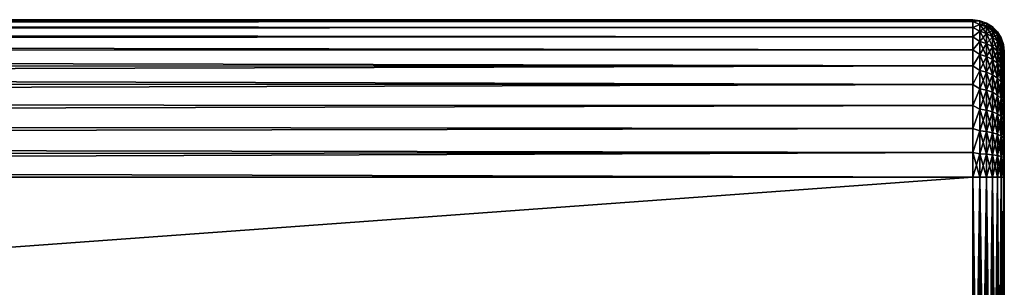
# Model space of a CAD drawing. Extents: x 0 to 500, y -78 to 1266.
# Tile 182 of 197: x 438 to 500, y 898 to 915. Entities that reach past the tile are written whole.
import ezdxf

# ---------------------------------------------------------------- set-up
doc = ezdxf.new("R2010")
doc.units = 0
doc.header["$LTSCALE"] = 65.185185
for name, color, linetype in [('105', 7, 'CONTINUOUS'), ('106', 7, 'CONTINUOUS'), ('107', 7, 'CONTINUOUS'), ('154', 7, 'CONTINUOUS'), ('155', 7, 'CONTINUOUS'), ('156', 7, 'CONTINUOUS'), ('99', 7, 'CONTINUOUS')]:
    doc.layers.add(name, color=color, linetype=linetype)

msp = doc.modelspace()

# ---------------------------------------------------------------- linework, layer by layer
at = {"layer": '105', "color": 7, "linetype": 'CONTINUOUS'}
for points in [[(86.18, 875.2, -10), (86.18, 905.2, -10), (498, 905.2, -10), (86.18, 875.2, -10)], [(498, 875.2, -10), (86.18, 875.2, -10), (498, 905.2, -10), (498, 875.2, -10)]]:
    msp.add_3dface(points, dxfattribs=at)
at = {"layer": '106', "color": 7, "linetype": 'CONTINUOUS'}
for points in [[(89.798, 914.894, -2.456), (89.95, 915.124, -1.229), (498, 915.077, -1.564), (89.798, 914.894, -2.456)], [(89.95, 915.124, 1.229), (89.798, 914.894, 2.456), (498, 915.077, 1.564), (89.95, 915.124, 1.229)], [(498, 914.711, -3.09), (89.798, 914.894, -2.456), (498, 915.077, -1.564), (498, 914.711, -3.09)], [(498, 915.077, 1.564), (89.798, 914.894, 2.456), (498, 914.711, 3.09), (498, 915.077, 1.564)], [(89.95, 915.124, -1.229), (90, 915.2, 0), (498, 915.077, -1.564), (89.95, 915.124, -1.229)], [(90, 915.2, 0), (89.95, 915.124, 1.229), (498, 915.2), (90, 915.2, 0)], [(498, 915.2), (89.95, 915.124, 1.229), (498, 915.077, 1.564), (498, 915.2)], [(498, 915.077, -1.564), (90, 915.2, 0), (498, 915.2), (498, 915.077, -1.564)], [(89.185, 913.93, -4.877), (89.543, 914.5, -3.676), (498, 914.11, -4.54), (89.185, 913.93, -4.877)], [(89.543, 914.5, 3.676), (89.185, 913.93, 4.877), (498, 914.11, 4.54), (89.543, 914.5, 3.676)], [(89.543, 914.5, -3.676), (89.798, 914.894, -2.456), (498, 914.711, -3.09), (89.543, 914.5, -3.676)], [(89.798, 914.894, 2.456), (89.543, 914.5, 3.676), (498, 914.711, 3.09), (89.798, 914.894, 2.456)], [(498, 914.11, -4.54), (89.543, 914.5, -3.676), (498, 914.711, -3.09), (498, 914.11, -4.54)], [(498, 914.711, 3.09), (89.543, 914.5, 3.676), (498, 914.11, 4.54), (498, 914.711, 3.09)], [(88.732, 913.173, -6.036), (89.185, 913.93, -4.877), (498, 913.29, -5.878), (88.732, 913.173, -6.036)], [(89.185, 913.93, 4.877), (88.732, 913.173, 6.036), (498, 913.29, 5.878), (89.185, 913.93, 4.877)], [(498, 913.29, -5.878), (89.185, 913.93, -4.877), (498, 914.11, -4.54), (498, 913.29, -5.878)], [(498, 914.11, 4.54), (89.185, 913.93, 4.877), (498, 913.29, 5.878), (498, 914.11, 4.54)], [(88.206, 912.228, -7.113), (88.732, 913.173, -6.036), (498, 912.271, -7.071), (88.206, 912.228, -7.113)], [(88.732, 913.173, 6.036), (88.206, 912.228, 7.113), (498, 912.271, 7.071), (88.732, 913.173, 6.036)], [(498, 912.271, -7.071), (88.732, 913.173, -6.036), (498, 913.29, -5.878), (498, 912.271, -7.071)], [(498, 913.29, 5.878), (88.732, 913.173, 6.036), (498, 912.271, 7.071), (498, 913.29, 5.878)], [(88.206, 912.228, 7.113), (87.652, 911.123, 8.057), (498, 912.271, 7.071), (88.206, 912.228, 7.113)], [(498, 912.271, 7.071), (87.652, 911.123, 8.057), (498, 911.078, 8.09), (498, 912.271, 7.071)], [(87.652, 911.123, -8.057), (88.206, 912.228, -7.113), (498, 911.078, -8.09), (87.652, 911.123, -8.057)], [(498, 911.078, -8.09), (88.206, 912.228, -7.113), (498, 912.271, -7.071), (498, 911.078, -8.09)], [(87.136, 909.92, -8.816), (87.652, 911.123, -8.057), (498, 911.078, -8.09), (87.136, 909.92, -8.816)], [(87.652, 911.123, 8.057), (87.136, 909.92, 8.816), (498, 911.078, 8.09), (87.652, 911.123, 8.057)], [(498, 909.74, -8.91), (87.136, 909.92, -8.816), (498, 911.078, -8.09), (498, 909.74, -8.91)], [(498, 911.078, 8.09), (87.136, 909.92, 8.816), (498, 909.74, 8.91), (498, 911.078, 8.09)], [(86.714, 908.695, -9.369), (87.136, 909.92, -8.816), (498, 909.74, -8.91), (86.714, 908.695, -9.369)], [(87.136, 909.92, 8.816), (86.714, 908.695, 9.369), (498, 909.74, 8.91), (87.136, 909.92, 8.816)], [(498, 908.29, -9.511), (86.714, 908.695, -9.369), (498, 909.74, -8.91), (498, 908.29, -9.511)], [(498, 909.74, 8.91), (86.714, 908.695, 9.369), (498, 908.29, 9.511), (498, 909.74, 8.91)], [(86.414, 907.497, -9.733), (86.714, 908.695, -9.369), (498, 908.29, -9.511), (86.414, 907.497, -9.733)], [(86.714, 908.695, 9.369), (86.414, 907.497, 9.733), (498, 908.29, 9.511), (86.714, 908.695, 9.369)], [(498, 906.764, -9.877), (86.414, 907.497, -9.733), (498, 908.29, -9.511), (498, 906.764, -9.877)], [(498, 908.29, 9.511), (86.414, 907.497, 9.733), (498, 906.764, 9.877), (498, 908.29, 9.511)], [(86.238, 906.337, -9.935), (86.414, 907.497, -9.733), (498, 906.764, -9.877), (86.238, 906.337, -9.935)], [(86.414, 907.497, 9.733), (86.238, 906.337, 9.935), (498, 906.764, 9.877), (86.414, 907.497, 9.733)], [(86.238, 906.337, 9.935), (86.18, 905.2, 10), (498, 906.764, 9.877), (86.238, 906.337, 9.935)], [(498, 906.764, 9.877), (86.18, 905.2, 10), (498, 905.2, 10), (498, 906.764, 9.877)], [(86.18, 905.2, -10), (86.238, 906.337, -9.935), (498, 905.2, -10), (86.18, 905.2, -10)], [(498, 905.2, -10), (86.238, 906.337, -9.935), (498, 906.764, -9.877), (498, 905.2, -10)]]:
    msp.add_3dface(points, dxfattribs=at)
at = {"layer": '107', "color": 7, "linetype": 'CONTINUOUS'}
for points in [[(86.18, 905.2, 10), (86.18, 875.2, 10), (498, 875.2, 10), (86.18, 905.2, 10)], [(86.18, 905.2, 10), (498, 875.2, 10), (498, 905.2, 10), (86.18, 905.2, 10)]]:
    msp.add_3dface(points, dxfattribs=at)
at = {"layer": '154', "color": 7, "linetype": 'CONTINUOUS'}
for points in [[(498, 905.2, 10), (498, 875.2, 10), (498.445, 875.2, 9.95), (498, 905.2, 10)], [(498.445, 905.2, 9.95), (498, 905.2, 10), (498.445, 875.2, 9.95), (498.445, 905.2, 9.95)], [(498.868, 905.2, 9.802), (498.445, 905.2, 9.95), (498.868, 875.2, 9.802), (498.868, 905.2, 9.802)], [(498.868, 875.2, 9.802), (498.445, 905.2, 9.95), (498.445, 875.2, 9.95), (498.868, 875.2, 9.802)], [(499.248, 905.2, 9.563), (498.868, 905.2, 9.802), (499.248, 875.2, 9.563), (499.248, 905.2, 9.563)], [(499.248, 875.2, 9.563), (498.868, 905.2, 9.802), (498.868, 875.2, 9.802), (499.248, 875.2, 9.563)], [(499.565, 905.2, 9.246), (499.248, 905.2, 9.563), (499.565, 875.2, 9.246), (499.565, 905.2, 9.246)], [(499.565, 875.2, 9.246), (499.248, 905.2, 9.563), (499.248, 875.2, 9.563), (499.565, 875.2, 9.246)], [(499.803, 905.2, 8.866), (499.565, 905.2, 9.246), (499.803, 875.2, 8.866), (499.803, 905.2, 8.866)], [(499.803, 875.2, 8.866), (499.565, 905.2, 9.246), (499.565, 875.2, 9.246), (499.803, 875.2, 8.866)], [(499.95, 905.2, 8.443), (499.803, 905.2, 8.866), (499.95, 875.2, 8.443), (499.95, 905.2, 8.443)], [(499.95, 875.2, 8.443), (499.803, 905.2, 8.866), (499.803, 875.2, 8.866), (499.95, 875.2, 8.443)], [(500, 875.2, 8), (500, 905.2, 8), (499.95, 905.2, 8.443), (500, 875.2, 8)], [(500, 875.2, 8), (499.95, 905.2, 8.443), (499.95, 875.2, 8.443), (500, 875.2, 8)]]:
    msp.add_3dface(points, dxfattribs=at)
at = {"layer": '155', "color": 7, "linetype": 'CONTINUOUS'}
for points in [[(498, 915.077, -1.564), (498, 915.2), (498.445, 915.122, -0.744), (498, 915.077, -1.564)], [(498, 915.2), (498, 915.077, 1.564), (498.445, 915.122, 0.744), (498, 915.2)], [(498, 915.2), (498.445, 915.122, 0.744), (498.445, 915.122, -0.744), (498, 915.2)], [(498, 915.077, -1.564), (498.445, 915.122, -0.744), (498.445, 914.9, -2.214), (498, 915.077, -1.564)], [(498, 915.077, 1.564), (498.445, 914.9, 2.214), (498.445, 915.122, 0.744), (498, 915.077, 1.564)], [(498, 914.711, -3.09), (498, 915.077, -1.564), (498.445, 914.9, -2.214), (498, 914.711, -3.09)], [(498, 915.077, 1.564), (498, 914.711, 3.09), (498.445, 914.9, 2.214), (498, 915.077, 1.564)], [(498.868, 914.974, 0.732), (498.868, 914.974, -0.732), (498.445, 915.122, 0.744), (498.868, 914.974, 0.732)], [(498.445, 914.9, 2.214), (498.868, 914.974, 0.732), (498.445, 915.122, 0.744), (498.445, 914.9, 2.214)], [(498.868, 914.974, -0.732), (498.868, 914.756, -2.181), (498.445, 915.122, -0.744), (498.868, 914.974, -0.732)], [(498.445, 915.122, 0.744), (498.868, 914.974, -0.732), (498.445, 915.122, -0.744), (498.445, 915.122, 0.744)], [(498.445, 915.122, -0.744), (498.868, 914.756, -2.181), (498.445, 914.9, -2.214), (498.445, 915.122, -0.744)], [(498, 914.711, -3.09), (498.445, 914.9, -2.214), (498.445, 914.462, -3.635), (498, 914.711, -3.09)], [(498, 914.711, 3.09), (498.445, 914.462, 3.635), (498.445, 914.9, 2.214), (498, 914.711, 3.09)], [(498, 914.11, -4.54), (498, 914.711, -3.09), (498.445, 914.462, -3.635), (498, 914.11, -4.54)], [(498, 914.711, 3.09), (498, 914.11, 4.54), (498.445, 914.462, 3.635), (498, 914.711, 3.09)], [(498, 914.11, -4.54), (498.445, 914.462, -3.635), (498.445, 913.817, -4.975), (498, 914.11, -4.54)], [(498, 914.11, 4.54), (498.445, 913.817, 4.975), (498.445, 914.462, 3.635), (498, 914.11, 4.54)], [(498.868, 914.756, 2.181), (498.868, 914.974, 0.732), (498.445, 914.9, 2.214), (498.868, 914.756, 2.181)], [(498.445, 914.462, 3.635), (498.868, 914.756, 2.181), (498.445, 914.9, 2.214), (498.445, 914.462, 3.635)], [(498.868, 914.756, -2.181), (498.868, 914.324, -3.581), (498.445, 914.9, -2.214), (498.868, 914.756, -2.181)], [(498.445, 914.9, -2.214), (498.868, 914.324, -3.581), (498.445, 914.462, -3.635), (498.445, 914.9, -2.214)], [(498.868, 914.324, 3.581), (498.868, 914.756, 2.181), (498.445, 914.462, 3.635), (498.868, 914.324, 3.581)], [(498.445, 913.817, 4.975), (498.868, 914.324, 3.581), (498.445, 914.462, 3.635), (498.445, 913.817, 4.975)], [(498.868, 914.324, -3.581), (498.868, 913.689, -4.901), (498.445, 914.462, -3.635), (498.868, 914.324, -3.581)], [(498.445, 914.462, -3.635), (498.868, 913.689, -4.901), (498.445, 913.817, -4.975), (498.445, 914.462, -3.635)], [(499.248, 914.736, 0.715), (499.248, 914.736, -0.715), (498.868, 914.974, 0.732), (499.248, 914.736, 0.715)], [(498.868, 914.756, 2.181), (499.248, 914.736, 0.715), (498.868, 914.974, 0.732), (498.868, 914.756, 2.181)], [(499.248, 914.736, -0.715), (499.248, 914.523, -2.128), (498.868, 914.974, -0.732), (499.248, 914.736, -0.715)], [(498.868, 914.974, 0.732), (499.248, 914.736, -0.715), (498.868, 914.974, -0.732), (498.868, 914.974, 0.732)], [(498.868, 914.974, -0.732), (499.248, 914.523, -2.128), (498.868, 914.756, -2.181), (498.868, 914.974, -0.732)], [(499.248, 914.523, 2.128), (499.248, 914.736, 0.715), (498.868, 914.756, 2.181), (499.248, 914.523, 2.128)], [(498.868, 914.324, 3.581), (499.248, 914.523, 2.128), (498.868, 914.756, 2.181), (498.868, 914.324, 3.581)], [(499.248, 914.523, -2.128), (499.248, 914.102, -3.494), (498.868, 914.756, -2.181), (499.248, 914.523, -2.128)], [(498.868, 914.756, -2.181), (499.248, 914.102, -3.494), (498.868, 914.324, -3.581), (498.868, 914.756, -2.181)], [(499.248, 914.102, 3.494), (499.248, 914.523, 2.128), (498.868, 914.324, 3.581), (499.248, 914.102, 3.494)], [(499.565, 914.42, 0.691), (499.565, 914.42, -0.691), (499.248, 914.736, 0.715), (499.565, 914.42, 0.691)], [(499.248, 914.523, 2.128), (499.565, 914.42, 0.691), (499.248, 914.736, 0.715), (499.248, 914.523, 2.128)], [(499.565, 914.42, -0.691), (499.565, 914.214, -2.057), (499.248, 914.736, -0.715), (499.565, 914.42, -0.691)], [(499.248, 914.736, 0.715), (499.565, 914.42, -0.691), (499.248, 914.736, -0.715), (499.248, 914.736, 0.715)], [(499.248, 914.736, -0.715), (499.565, 914.214, -2.057), (499.248, 914.523, -2.128), (499.248, 914.736, -0.715)], [(499.565, 914.214, 2.057), (499.565, 914.42, 0.691), (499.248, 914.523, 2.128), (499.565, 914.214, 2.057)], [(499.248, 914.102, 3.494), (499.565, 914.214, 2.057), (499.248, 914.523, 2.128), (499.248, 914.102, 3.494)], [(499.565, 914.214, -2.057), (499.565, 913.807, -3.378), (499.248, 914.523, -2.128), (499.565, 914.214, -2.057)], [(499.248, 914.523, -2.128), (499.565, 913.807, -3.378), (499.248, 914.102, -3.494), (499.248, 914.523, -2.128)], [(499.803, 914.041, 0.663), (499.803, 914.041, -0.663), (499.565, 914.42, 0.691), (499.803, 914.041, 0.663)], [(499.565, 914.214, 2.057), (499.803, 914.041, 0.663), (499.565, 914.42, 0.691), (499.565, 914.214, 2.057)], [(499.803, 914.041, -0.663), (499.803, 913.844, -1.973), (499.565, 914.42, -0.691), (499.803, 914.041, -0.663)], [(499.565, 914.42, 0.691), (499.803, 914.041, -0.663), (499.565, 914.42, -0.691), (499.565, 914.42, 0.691)], [(499.565, 914.42, -0.691), (499.803, 913.844, -1.973), (499.565, 914.214, -2.057), (499.565, 914.42, -0.691)], [(498, 913.29, -5.878), (498, 914.11, -4.54), (498.445, 913.817, -4.975), (498, 913.29, -5.878)], [(498, 914.11, 4.54), (498, 913.29, 5.878), (498.445, 913.817, 4.975), (498, 914.11, 4.54)], [(498, 913.29, -5.878), (498.445, 913.817, -4.975), (498.445, 912.979, -6.204), (498, 913.29, -5.878)], [(498, 913.29, 5.878), (498.445, 912.979, 6.204), (498.445, 913.817, 4.975), (498, 913.29, 5.878)], [(498.868, 913.689, 4.901), (498.868, 914.324, 3.581), (498.445, 913.817, 4.975), (498.868, 913.689, 4.901)], [(498.445, 912.979, 6.204), (498.868, 913.689, 4.901), (498.445, 913.817, 4.975), (498.445, 912.979, 6.204)], [(498.868, 913.689, -4.901), (498.868, 912.863, -6.111), (498.445, 913.817, -4.975), (498.868, 913.689, -4.901)], [(498.445, 913.817, -4.975), (498.868, 912.863, -6.111), (498.445, 912.979, -6.204), (498.445, 913.817, -4.975)], [(498.868, 913.689, 4.901), (499.248, 914.102, 3.494), (498.868, 914.324, 3.581), (498.868, 913.689, 4.901)], [(499.248, 914.102, -3.494), (499.248, 913.482, -4.782), (498.868, 914.324, -3.581), (499.248, 914.102, -3.494)], [(498.868, 914.324, -3.581), (499.248, 913.482, -4.782), (498.868, 913.689, -4.901), (498.868, 914.324, -3.581)], [(499.248, 913.482, 4.782), (499.248, 914.102, 3.494), (498.868, 913.689, 4.901), (499.248, 913.482, 4.782)], [(499.565, 913.807, 3.378), (499.565, 914.214, 2.057), (499.248, 914.102, 3.494), (499.565, 913.807, 3.378)], [(499.248, 913.482, 4.782), (499.565, 913.807, 3.378), (499.248, 914.102, 3.494), (499.248, 913.482, 4.782)], [(499.565, 913.807, -3.378), (499.565, 913.207, -4.623), (499.248, 914.102, -3.494), (499.565, 913.807, -3.378)], [(499.248, 914.102, -3.494), (499.565, 913.207, -4.623), (499.248, 913.482, -4.782), (499.248, 914.102, -3.494)], [(499.565, 913.207, 4.623), (499.565, 913.807, 3.378), (499.248, 913.482, 4.782), (499.565, 913.207, 4.623)], [(499.803, 913.844, 1.973), (499.803, 914.041, 0.663), (499.565, 914.214, 2.057), (499.803, 913.844, 1.973)], [(499.565, 913.807, 3.378), (499.803, 913.844, 1.973), (499.565, 914.214, 2.057), (499.565, 913.807, 3.378)], [(499.803, 913.844, -1.973), (499.803, 913.453, -3.239), (499.565, 914.214, -2.057), (499.803, 913.844, -1.973)], [(499.565, 914.214, -2.057), (499.803, 913.453, -3.239), (499.565, 913.807, -3.378), (499.565, 914.214, -2.057)], [(499.803, 913.453, 3.239), (499.803, 913.844, 1.973), (499.565, 913.807, 3.378), (499.803, 913.453, 3.239)], [(499.565, 913.207, 4.623), (499.803, 913.453, 3.239), (499.565, 913.807, 3.378), (499.565, 913.207, 4.623)], [(499.803, 913.453, -3.239), (499.803, 912.878, -4.433), (499.565, 913.807, -3.378), (499.803, 913.453, -3.239)], [(499.565, 913.807, -3.378), (499.803, 912.878, -4.433), (499.565, 913.207, -4.623), (499.565, 913.807, -3.378)], [(499.95, 913.619, 0.631), (499.95, 913.619, -0.631), (499.803, 914.041, 0.663), (499.95, 913.619, 0.631)], [(499.803, 913.844, 1.973), (499.95, 913.619, 0.631), (499.803, 914.041, 0.663), (499.803, 913.844, 1.973)], [(499.95, 913.619, -0.631), (499.95, 913.431, -1.879), (499.803, 914.041, -0.663), (499.95, 913.619, -0.631)], [(499.803, 914.041, 0.663), (499.95, 913.619, -0.631), (499.803, 914.041, -0.663), (499.803, 914.041, 0.663)], [(499.803, 914.041, -0.663), (499.95, 913.431, -1.879), (499.803, 913.844, -1.973), (499.803, 914.041, -0.663)], [(499.95, 913.431, 1.879), (499.95, 913.619, 0.631), (499.803, 913.844, 1.973), (499.95, 913.431, 1.879)], [(499.803, 913.453, 3.239), (499.95, 913.431, 1.879), (499.803, 913.844, 1.973), (499.803, 913.453, 3.239)], [(499.95, 913.431, -1.879), (499.95, 913.059, -3.085), (499.803, 913.844, -1.973), (499.95, 913.431, -1.879)], [(499.803, 913.844, -1.973), (499.95, 913.059, -3.085), (499.803, 913.453, -3.239), (499.803, 913.844, -1.973)], [(498, 912.271, -7.071), (498, 913.29, -5.878), (498.445, 912.979, -6.204), (498, 912.271, -7.071)], [(498, 913.29, 5.878), (498, 912.271, 7.071), (498.445, 912.979, 6.204), (498, 913.29, 5.878)], [(498.868, 912.863, 6.111), (498.868, 913.689, 4.901), (498.445, 912.979, 6.204), (498.868, 912.863, 6.111)], [(498.868, 912.863, 6.111), (499.248, 913.482, 4.782), (498.868, 913.689, 4.901), (498.868, 912.863, 6.111)], [(499.248, 913.482, -4.782), (499.248, 912.677, -5.962), (498.868, 913.689, -4.901), (499.248, 913.482, -4.782)], [(498.868, 913.689, -4.901), (499.248, 912.677, -5.962), (498.868, 912.863, -6.111), (498.868, 913.689, -4.901)], [(499.248, 912.677, 5.962), (499.248, 913.482, 4.782), (498.868, 912.863, 6.111), (499.248, 912.677, 5.962)], [(499.248, 912.677, 5.962), (499.565, 913.207, 4.623), (499.248, 913.482, 4.782), (499.248, 912.677, 5.962)], [(499.565, 913.207, -4.623), (499.565, 912.429, -5.765), (499.248, 913.482, -4.782), (499.565, 913.207, -4.623)], [(499.248, 913.482, -4.782), (499.565, 912.429, -5.765), (499.248, 912.677, -5.962), (499.248, 913.482, -4.782)], [(499.565, 912.429, 5.765), (499.565, 913.207, 4.623), (499.248, 912.677, 5.962), (499.565, 912.429, 5.765)], [(499.803, 912.878, 4.433), (499.803, 913.453, 3.239), (499.565, 913.207, 4.623), (499.803, 912.878, 4.433)], [(499.565, 912.429, 5.765), (499.803, 912.878, 4.433), (499.565, 913.207, 4.623), (499.565, 912.429, 5.765)], [(499.803, 912.878, -4.433), (499.803, 912.132, -5.528), (499.565, 913.207, -4.623), (499.803, 912.878, -4.433)], [(499.565, 913.207, -4.623), (499.803, 912.132, -5.528), (499.565, 912.429, -5.765), (499.565, 913.207, -4.623)], [(499.95, 913.059, 3.085), (499.95, 913.431, 1.879), (499.803, 913.453, 3.239), (499.95, 913.059, 3.085)], [(499.803, 912.878, 4.433), (499.95, 913.059, 3.085), (499.803, 913.453, 3.239), (499.803, 912.878, 4.433)], [(499.95, 913.059, -3.085), (499.95, 912.512, -4.221), (499.803, 913.453, -3.239), (499.95, 913.059, -3.085)], [(499.803, 913.453, -3.239), (499.95, 912.512, -4.221), (499.803, 912.878, -4.433), (499.803, 913.453, -3.239)], [(500, 913.173, 0.661), (500, 913.2, 0), (499.95, 913.619, 0.631), (500, 913.173, 0.661)], [(499.95, 913.431, 1.879), (500, 913.173, 0.661), (499.95, 913.619, 0.631), (499.95, 913.431, 1.879)], [(500, 913.2, 0), (500, 913.173, -0.661), (499.95, 913.619, -0.631), (500, 913.2, 0)], [(499.95, 913.619, 0.631), (500, 913.2, 0), (499.95, 913.619, -0.631), (499.95, 913.619, 0.631)], [(500, 913.173, -0.661), (500, 913.091, -1.317), (499.95, 913.619, -0.631), (500, 913.173, -0.661)], [(499.95, 913.619, -0.631), (500, 913.091, -1.317), (499.95, 913.431, -1.879), (499.95, 913.619, -0.631)], [(500, 912.955, 1.964), (500, 913.091, 1.317), (499.95, 913.431, 1.879), (500, 912.955, 1.964)], [(499.95, 913.059, 3.085), (500, 912.955, 1.964), (499.95, 913.431, 1.879), (499.95, 913.059, 3.085)], [(500, 913.091, 1.317), (500, 913.173, 0.661), (499.95, 913.431, 1.879), (500, 913.091, 1.317)], [(500, 913.091, -1.317), (500, 912.955, -1.964), (499.95, 913.431, -1.879), (500, 913.091, -1.317)], [(500, 912.955, -1.964), (500, 912.767, -2.598), (499.95, 913.431, -1.879), (500, 912.955, -1.964)], [(499.95, 913.431, -1.879), (500, 912.767, -2.598), (499.95, 913.059, -3.085), (499.95, 913.431, -1.879)], [(498, 912.271, -7.071), (498.445, 912.979, -6.204), (498.445, 911.968, -7.294), (498, 912.271, -7.071)], [(498, 912.271, 7.071), (498.445, 911.968, 7.294), (498.445, 912.979, 6.204), (498, 912.271, 7.071)], [(498.445, 911.968, 7.294), (498.868, 912.863, 6.111), (498.445, 912.979, 6.204), (498.445, 911.968, 7.294)], [(498.868, 912.863, -6.111), (498.868, 911.867, -7.185), (498.445, 912.979, -6.204), (498.868, 912.863, -6.111)], [(498.445, 912.979, -6.204), (498.868, 911.867, -7.185), (498.445, 911.968, -7.294), (498.445, 912.979, -6.204)], [(498.868, 911.867, 7.185), (498.868, 912.863, 6.111), (498.445, 911.968, 7.294), (498.868, 911.867, 7.185)], [(498.868, 911.867, 7.185), (499.248, 912.677, 5.962), (498.868, 912.863, 6.111), (498.868, 911.867, 7.185)], [(499.248, 912.677, -5.962), (499.248, 911.705, -7.01), (498.868, 912.863, -6.111), (499.248, 912.677, -5.962)], [(498.868, 912.863, -6.111), (499.248, 911.705, -7.01), (498.868, 911.867, -7.185), (498.868, 912.863, -6.111)], [(499.248, 911.705, 7.01), (499.248, 912.677, 5.962), (498.868, 911.867, 7.185), (499.248, 911.705, 7.01)], [(499.248, 911.705, 7.01), (499.565, 912.429, 5.765), (499.248, 912.677, 5.962), (499.248, 911.705, 7.01)], [(499.565, 912.429, -5.765), (499.565, 911.489, -6.778), (499.248, 912.677, -5.962), (499.565, 912.429, -5.765)], [(499.248, 912.677, -5.962), (499.565, 911.489, -6.778), (499.248, 911.705, -7.01), (499.248, 912.677, -5.962)], [(499.803, 912.132, 5.528), (499.803, 912.878, 4.433), (499.565, 912.429, 5.765), (499.803, 912.132, 5.528)], [(499.95, 912.512, 4.221), (499.95, 913.059, 3.085), (499.803, 912.878, 4.433), (499.95, 912.512, 4.221)], [(499.803, 912.132, 5.528), (499.95, 912.512, 4.221), (499.803, 912.878, 4.433), (499.803, 912.132, 5.528)], [(499.95, 912.512, -4.221), (499.95, 911.801, -5.264), (499.803, 912.878, -4.433), (499.95, 912.512, -4.221)], [(499.803, 912.878, -4.433), (499.95, 911.801, -5.264), (499.803, 912.132, -5.528), (499.803, 912.878, -4.433)], [(499.95, 911.801, 5.264), (499.95, 912.512, 4.221), (499.803, 912.132, 5.528), (499.95, 911.801, 5.264)], [(500, 912.526, 3.214), (500, 912.767, 2.598), (499.95, 913.059, 3.085), (500, 912.526, 3.214)], [(499.95, 912.512, 4.221), (500, 912.526, 3.214), (499.95, 913.059, 3.085), (499.95, 912.512, 4.221)], [(500, 912.767, 2.598), (500, 912.955, 1.964), (499.95, 913.059, 3.085), (500, 912.767, 2.598)], [(500, 912.767, -2.598), (500, 912.526, -3.214), (499.95, 913.059, -3.085), (500, 912.767, -2.598)], [(500, 912.526, -3.214), (500, 912.236, -3.808), (499.95, 913.059, -3.085), (500, 912.526, -3.214)], [(499.95, 913.059, -3.085), (500, 912.236, -3.808), (499.95, 912.512, -4.221), (499.95, 913.059, -3.085)], [(500, 912.236, 3.808), (500, 912.526, 3.214), (499.95, 912.512, 4.221), (500, 912.236, 3.808)], [(500, 911.897, 4.376), (500, 912.236, 3.808), (499.95, 912.512, 4.221), (500, 911.897, 4.376)], [(499.95, 911.801, 5.264), (500, 911.897, 4.376), (499.95, 912.512, 4.221), (499.95, 911.801, 5.264)], [(500, 912.236, -3.808), (500, 911.897, -4.376), (499.95, 912.512, -4.221), (500, 912.236, -3.808)], [(500, 911.897, -4.376), (500, 911.513, -4.914), (499.95, 912.512, -4.221), (500, 911.897, -4.376)], [(499.95, 912.512, -4.221), (500, 911.513, -4.914), (499.95, 911.801, -5.264), (499.95, 912.512, -4.221)], [(498, 911.078, -8.09), (498, 912.271, -7.071), (498.445, 911.968, -7.294), (498, 911.078, -8.09)], [(498, 912.271, 7.071), (498, 911.078, 8.09), (498.445, 911.968, 7.294), (498, 912.271, 7.071)], [(498, 911.078, -8.09), (498.445, 911.968, -7.294), (498.445, 910.805, -8.221), (498, 911.078, -8.09)], [(498, 911.078, 8.09), (498.445, 910.805, 8.221), (498.445, 911.968, 7.294), (498, 911.078, 8.09)], [(498.445, 910.805, 8.221), (498.868, 911.867, 7.185), (498.445, 911.968, 7.294), (498.445, 910.805, 8.221)], [(498.868, 911.867, -7.185), (498.868, 910.722, -8.099), (498.445, 911.968, -7.294), (498.868, 911.867, -7.185)], [(498.445, 911.968, -7.294), (498.868, 910.722, -8.099), (498.445, 910.805, -8.221), (498.445, 911.968, -7.294)], [(499.565, 911.489, 6.778), (499.565, 912.429, 5.765), (499.248, 911.705, 7.01), (499.565, 911.489, 6.778)], [(499.565, 911.489, 6.778), (499.803, 912.132, 5.528), (499.565, 912.429, 5.765), (499.565, 911.489, 6.778)], [(499.803, 912.132, -5.528), (499.803, 911.231, -6.499), (499.565, 912.429, -5.765), (499.803, 912.132, -5.528)], [(499.565, 912.429, -5.765), (499.803, 911.231, -6.499), (499.565, 911.489, -6.778), (499.565, 912.429, -5.765)], [(499.803, 911.231, 6.499), (499.803, 912.132, 5.528), (499.565, 911.489, 6.778), (499.803, 911.231, 6.499)], [(499.803, 911.231, 6.499), (499.95, 911.801, 5.264), (499.803, 912.132, 5.528), (499.803, 911.231, 6.499)], [(499.95, 911.801, -5.264), (499.95, 910.943, -6.189), (499.803, 912.132, -5.528), (499.95, 911.801, -5.264)], [(499.803, 912.132, -5.528), (499.95, 910.943, -6.189), (499.803, 911.231, -6.499), (499.803, 912.132, -5.528)], [(500, 911.513, 4.914), (500, 911.897, 4.376), (499.95, 911.801, 5.264), (500, 911.513, 4.914)], [(498.868, 910.722, 8.099), (498.868, 911.867, 7.185), (498.445, 910.805, 8.221), (498.868, 910.722, 8.099)], [(498.868, 910.722, 8.099), (499.248, 911.705, 7.01), (498.868, 911.867, 7.185), (498.868, 910.722, 8.099)], [(499.248, 911.705, -7.01), (499.248, 910.587, -7.901), (498.868, 911.867, -7.185), (499.248, 911.705, -7.01)], [(498.868, 911.867, -7.185), (499.248, 910.587, -7.901), (498.868, 910.722, -8.099), (498.868, 911.867, -7.185)], [(499.248, 910.587, 7.901), (499.248, 911.705, 7.01), (498.868, 910.722, 8.099), (499.248, 910.587, 7.901)], [(499.248, 910.587, 7.901), (499.565, 911.489, 6.778), (499.248, 911.705, 7.01), (499.248, 910.587, 7.901)], [(499.565, 911.489, -6.778), (499.565, 910.408, -7.639), (499.248, 911.705, -7.01), (499.565, 911.489, -6.778)], [(499.248, 911.705, -7.01), (499.565, 910.408, -7.639), (499.248, 910.587, -7.901), (499.248, 911.705, -7.01)], [(499.565, 910.408, 7.639), (499.565, 911.489, 6.778), (499.248, 910.587, 7.901), (499.565, 910.408, 7.639)], [(499.565, 910.408, 7.639), (499.803, 911.231, 6.499), (499.565, 911.489, 6.778), (499.565, 910.408, 7.639)], [(499.803, 911.231, -6.499), (499.803, 910.194, -7.326), (499.565, 911.489, -6.778), (499.803, 911.231, -6.499)], [(499.565, 911.489, -6.778), (499.803, 910.194, -7.326), (499.565, 910.408, -7.639), (499.565, 911.489, -6.778)], [(499.95, 910.943, 6.189), (499.95, 911.801, 5.264), (499.803, 911.231, 6.499), (499.95, 910.943, 6.189)], [(500, 911.086, 5.418), (500, 911.513, 4.914), (499.95, 911.801, 5.264), (500, 911.086, 5.418)], [(499.95, 910.943, 6.189), (500, 911.086, 5.418), (499.95, 911.801, 5.264), (499.95, 910.943, 6.189)], [(500, 911.513, -4.914), (500, 911.086, -5.418), (499.95, 911.801, -5.264), (500, 911.513, -4.914)], [(499.95, 911.801, -5.264), (500, 911.086, -5.418), (499.95, 910.943, -6.189), (499.95, 911.801, -5.264)], [(498, 909.74, -8.91), (498, 911.078, -8.09), (498.445, 910.805, -8.221), (498, 909.74, -8.91)], [(498, 911.078, 8.09), (498, 909.74, 8.91), (498.445, 910.805, 8.221), (498, 911.078, 8.09)], [(498, 909.74, -8.91), (498.445, 910.805, -8.221), (498.445, 909.517, -8.965), (498, 909.74, -8.91)], [(498, 909.74, 8.91), (498.445, 909.517, 8.965), (498.445, 910.805, 8.221), (498, 909.74, 8.91)], [(498.445, 909.517, 8.965), (498.868, 910.722, 8.099), (498.445, 910.805, 8.221), (498.445, 909.517, 8.965)], [(498.868, 910.722, -8.099), (498.868, 909.453, -8.831), (498.445, 910.805, -8.221), (498.868, 910.722, -8.099)], [(498.445, 910.805, -8.221), (498.868, 909.453, -8.831), (498.445, 909.517, -8.965), (498.445, 910.805, -8.221)], [(498.868, 909.453, 8.831), (498.868, 910.722, 8.099), (498.445, 909.517, 8.965), (498.868, 909.453, 8.831)], [(498.868, 909.453, 8.831), (499.248, 910.587, 7.901), (498.868, 910.722, 8.099), (498.868, 909.453, 8.831)], [(499.248, 910.587, -7.901), (499.248, 909.349, -8.616), (498.868, 910.722, -8.099), (499.248, 910.587, -7.901)], [(498.868, 910.722, -8.099), (499.248, 909.349, -8.616), (498.868, 909.453, -8.831), (498.868, 910.722, -8.099)], [(499.803, 910.194, 7.326), (499.803, 911.231, 6.499), (499.565, 910.408, 7.639), (499.803, 910.194, 7.326)], [(499.803, 910.194, 7.326), (499.95, 910.943, 6.189), (499.803, 911.231, 6.499), (499.803, 910.194, 7.326)], [(499.95, 910.943, -6.189), (499.95, 909.956, -6.976), (499.803, 911.231, -6.499), (499.95, 910.943, -6.189)], [(499.803, 911.231, -6.499), (499.95, 909.956, -6.976), (499.803, 910.194, -7.326), (499.803, 911.231, -6.499)], [(499.95, 909.956, 6.976), (499.95, 910.943, 6.189), (499.803, 910.194, 7.326), (499.95, 909.956, 6.976)], [(500, 910.618, 5.886), (500, 911.086, 5.418), (499.95, 910.943, 6.189), (500, 910.618, 5.886)], [(500, 911.086, -5.418), (500, 910.618, -5.886), (499.95, 910.943, -6.189), (500, 911.086, -5.418)], [(499.95, 909.956, 6.976), (500, 910.618, 5.886), (499.95, 910.943, 6.189), (499.95, 909.956, 6.976)], [(500, 910.618, -5.886), (500, 910.114, -6.313), (499.95, 910.943, -6.189), (500, 910.618, -5.886)], [(499.95, 910.943, -6.189), (500, 910.114, -6.313), (499.95, 909.956, -6.976), (499.95, 910.943, -6.189)], [(499.248, 909.349, 8.616), (499.248, 910.587, 7.901), (498.868, 909.453, 8.831), (499.248, 909.349, 8.616)], [(499.248, 909.349, 8.616), (499.565, 910.408, 7.639), (499.248, 910.587, 7.901), (499.248, 909.349, 8.616)], [(499.565, 910.408, -7.639), (499.565, 909.212, -8.33), (499.248, 910.587, -7.901), (499.565, 910.408, -7.639)], [(499.248, 910.587, -7.901), (499.565, 909.212, -8.33), (499.248, 909.349, -8.616), (499.248, 910.587, -7.901)], [(499.565, 909.212, 8.33), (499.565, 910.408, 7.639), (499.248, 909.349, 8.616), (499.565, 909.212, 8.33)], [(499.565, 909.212, 8.33), (499.803, 910.194, 7.326), (499.565, 910.408, 7.639), (499.565, 909.212, 8.33)], [(499.803, 910.194, -7.326), (499.803, 909.047, -7.988), (499.565, 910.408, -7.639), (499.803, 910.194, -7.326)], [(499.565, 910.408, -7.639), (499.803, 909.047, -7.988), (499.565, 909.212, -8.33), (499.565, 910.408, -7.639)], [(499.803, 909.047, 7.988), (499.803, 910.194, 7.326), (499.565, 909.212, 8.33), (499.803, 909.047, 7.988)], [(499.803, 909.047, 7.988), (499.95, 909.956, 6.976), (499.803, 910.194, 7.326), (499.803, 909.047, 7.988)], [(499.95, 909.956, -6.976), (499.95, 908.863, -7.607), (499.803, 910.194, -7.326), (499.95, 909.956, -6.976)], [(499.803, 910.194, -7.326), (499.95, 908.863, -7.607), (499.803, 909.047, -7.988), (499.803, 910.194, -7.326)], [(500, 910.114, 6.313), (500, 910.618, 5.886), (499.95, 909.956, 6.976), (500, 910.114, 6.313)], [(500, 909.576, 6.697), (500, 910.114, 6.313), (499.95, 909.956, 6.976), (500, 909.576, 6.697)], [(500, 910.114, -6.313), (500, 909.576, -6.697), (499.95, 909.956, -6.976), (500, 910.114, -6.313)], [(498, 908.29, -9.511), (498, 909.74, -8.91), (498.445, 909.517, -8.965), (498, 908.29, -9.511)], [(498, 909.74, 8.91), (498, 908.29, 9.511), (498.445, 909.517, 8.965), (498, 909.74, 8.91)], [(498, 908.29, -9.511), (498.445, 909.517, -8.965), (498.445, 908.133, -9.508), (498, 908.29, -9.511)], [(498, 908.29, 9.511), (498.445, 908.133, 9.508), (498.445, 909.517, 8.965), (498, 908.29, 9.511)], [(498.445, 908.133, 9.508), (498.868, 909.453, 8.831), (498.445, 909.517, 8.965), (498.445, 908.133, 9.508)], [(498.868, 909.453, -8.831), (498.868, 908.089, -9.366), (498.445, 909.517, -8.965), (498.868, 909.453, -8.831)], [(498.445, 909.517, -8.965), (498.868, 908.089, -9.366), (498.445, 908.133, -9.508), (498.445, 909.517, -8.965)], [(498.868, 908.089, 9.366), (498.868, 909.453, 8.831), (498.445, 908.133, 9.508), (498.868, 908.089, 9.366)], [(498.868, 908.089, 9.366), (499.248, 909.349, 8.616), (498.868, 909.453, 8.831), (498.868, 908.089, 9.366)], [(499.248, 909.349, -8.616), (499.248, 908.019, -9.138), (498.868, 909.453, -8.831), (499.248, 909.349, -8.616)], [(498.868, 909.453, -8.831), (499.248, 908.019, -9.138), (498.868, 908.089, -9.366), (498.868, 909.453, -8.831)], [(499.95, 908.863, 7.607), (499.95, 909.956, 6.976), (499.803, 909.047, 7.988), (499.95, 908.863, 7.607)], [(499.95, 908.863, 7.607), (500, 909.576, 6.697), (499.95, 909.956, 6.976), (499.95, 908.863, 7.607)], [(500, 909.576, -6.697), (500, 909.008, -7.036), (499.95, 909.956, -6.976), (500, 909.576, -6.697)], [(499.95, 909.956, -6.976), (500, 909.008, -7.036), (499.95, 908.863, -7.607), (499.95, 909.956, -6.976)], [(500, 909.008, 7.036), (500, 909.576, 6.697), (499.95, 908.863, 7.607), (500, 909.008, 7.036)], [(499.248, 908.019, 9.138), (499.248, 909.349, 8.616), (498.868, 908.089, 9.366), (499.248, 908.019, 9.138)], [(499.248, 908.019, 9.138), (499.565, 909.212, 8.33), (499.248, 909.349, 8.616), (499.248, 908.019, 9.138)], [(499.565, 909.212, -8.33), (499.565, 907.925, -8.835), (499.248, 909.349, -8.616), (499.565, 909.212, -8.33)], [(499.248, 909.349, -8.616), (499.565, 907.925, -8.835), (499.248, 908.019, -9.138), (499.248, 909.349, -8.616)], [(499.565, 907.925, 8.835), (499.565, 909.212, 8.33), (499.248, 908.019, 9.138), (499.565, 907.925, 8.835)], [(499.565, 907.925, 8.835), (499.803, 909.047, 7.988), (499.565, 909.212, 8.33), (499.565, 907.925, 8.835)], [(499.803, 909.047, -7.988), (499.803, 907.813, -8.472), (499.565, 909.212, -8.33), (499.803, 909.047, -7.988)], [(499.565, 909.212, -8.33), (499.803, 907.813, -8.472), (499.565, 907.925, -8.835), (499.565, 909.212, -8.33)], [(499.803, 907.813, 8.472), (499.803, 909.047, 7.988), (499.565, 907.925, 8.835), (499.803, 907.813, 8.472)], [(499.803, 907.813, 8.472), (499.95, 908.863, 7.607), (499.803, 909.047, 7.988), (499.803, 907.813, 8.472)], [(499.95, 908.863, -7.607), (499.95, 907.689, -8.068), (499.803, 909.047, -7.988), (499.95, 908.863, -7.607)], [(499.803, 909.047, -7.988), (499.95, 907.689, -8.068), (499.803, 907.813, -8.472), (499.803, 909.047, -7.988)], [(499.95, 907.689, 8.068), (499.95, 908.863, 7.607), (499.803, 907.813, 8.472), (499.95, 907.689, 8.068)], [(500, 908.414, 7.326), (500, 909.008, 7.036), (499.95, 908.863, 7.607), (500, 908.414, 7.326)], [(500, 909.008, -7.036), (500, 908.414, -7.326), (499.95, 908.863, -7.607), (500, 909.008, -7.036)], [(499.95, 907.689, 8.068), (500, 908.414, 7.326), (499.95, 908.863, 7.607), (499.95, 907.689, 8.068)], [(500, 908.414, -7.326), (500, 907.798, -7.567), (499.95, 908.863, -7.607), (500, 908.414, -7.326)], [(499.95, 908.863, -7.607), (500, 907.798, -7.567), (499.95, 907.689, -8.068), (499.95, 908.863, -7.607)], [(498, 906.764, -9.877), (498, 908.29, -9.511), (498.445, 908.133, -9.508), (498, 906.764, -9.877)], [(498, 908.29, 9.511), (498, 906.764, 9.877), (498.445, 908.133, 9.508), (498, 908.29, 9.511)], [(498, 906.764, -9.877), (498.445, 908.133, -9.508), (498.445, 906.683, -9.839), (498, 906.764, -9.877)], [(498, 906.764, 9.877), (498.445, 906.683, 9.839), (498.445, 908.133, 9.508), (498, 906.764, 9.877)], [(498.445, 906.683, 9.839), (498.868, 908.089, 9.366), (498.445, 908.133, 9.508), (498.445, 906.683, 9.839)], [(498.868, 908.089, -9.366), (498.868, 906.661, -9.692), (498.445, 908.133, -9.508), (498.868, 908.089, -9.366)], [(498.445, 908.133, -9.508), (498.868, 906.661, -9.692), (498.445, 906.683, -9.839), (498.445, 908.133, -9.508)], [(500, 907.798, 7.567), (500, 908.414, 7.326), (499.95, 907.689, 8.068), (500, 907.798, 7.567)], [(498.868, 906.661, 9.692), (498.868, 908.089, 9.366), (498.445, 906.683, 9.839), (498.868, 906.661, 9.692)], [(498.868, 906.661, 9.692), (499.248, 908.019, 9.138), (498.868, 908.089, 9.366), (498.868, 906.661, 9.692)], [(499.248, 908.019, -9.138), (499.248, 906.625, -9.456), (498.868, 908.089, -9.366), (499.248, 908.019, -9.138)], [(498.868, 908.089, -9.366), (499.248, 906.625, -9.456), (498.868, 906.661, -9.692), (498.868, 908.089, -9.366)], [(499.248, 906.625, 9.456), (499.248, 908.019, 9.138), (498.868, 906.661, 9.692), (499.248, 906.625, 9.456)], [(499.248, 906.625, 9.456), (499.565, 907.925, 8.835), (499.248, 908.019, 9.138), (499.248, 906.625, 9.456)], [(499.565, 907.925, -8.835), (499.565, 906.578, -9.143), (499.248, 908.019, -9.138), (499.565, 907.925, -8.835)], [(499.248, 908.019, -9.138), (499.565, 906.578, -9.143), (499.248, 906.625, -9.456), (499.248, 908.019, -9.138)], [(499.565, 906.578, 9.143), (499.565, 907.925, 8.835), (499.248, 906.625, 9.456), (499.565, 906.578, 9.143)], [(499.565, 906.578, 9.143), (499.803, 907.813, 8.472), (499.565, 907.925, 8.835), (499.565, 906.578, 9.143)], [(499.803, 907.813, -8.472), (499.803, 906.521, -8.767), (499.565, 907.925, -8.835), (499.803, 907.813, -8.472)], [(499.565, 907.925, -8.835), (499.803, 906.521, -8.767), (499.565, 906.578, -9.143), (499.565, 907.925, -8.835)], [(499.803, 906.521, 8.767), (499.803, 907.813, 8.472), (499.565, 906.578, 9.143), (499.803, 906.521, 8.767)], [(499.803, 906.521, 8.767), (499.95, 907.689, 8.068), (499.803, 907.813, 8.472), (499.803, 906.521, 8.767)], [(499.95, 907.689, -8.068), (499.95, 906.458, -8.349), (499.803, 907.813, -8.472), (499.95, 907.689, -8.068)], [(499.803, 907.813, -8.472), (499.95, 906.458, -8.349), (499.803, 906.521, -8.767), (499.803, 907.813, -8.472)], [(499.95, 906.458, 8.349), (499.95, 907.689, 8.068), (499.803, 906.521, 8.767), (499.95, 906.458, 8.349)], [(500, 907.164, 7.755), (500, 907.798, 7.567), (499.95, 907.689, 8.068), (500, 907.164, 7.755)], [(500, 907.798, -7.567), (500, 907.164, -7.755), (499.95, 907.689, -8.068), (500, 907.798, -7.567)], [(499.95, 906.458, 8.349), (500, 907.164, 7.755), (499.95, 907.689, 8.068), (499.95, 906.458, 8.349)], [(500, 907.164, -7.755), (500, 906.517, -7.891), (499.95, 907.689, -8.068), (500, 907.164, -7.755)], [(499.95, 907.689, -8.068), (500, 906.517, -7.891), (499.95, 906.458, -8.349), (499.95, 907.689, -8.068)], [(500, 906.517, 7.891), (500, 907.164, 7.755), (499.95, 906.458, 8.349), (500, 906.517, 7.891)], [(498, 905.2, -10), (498, 906.764, -9.877), (498.445, 905.2, -9.95), (498, 905.2, -10)], [(498.445, 905.2, -9.95), (498, 906.764, -9.877), (498.445, 906.683, -9.839), (498.445, 905.2, -9.95)], [(498, 906.764, 9.877), (498, 905.2, 10), (498.445, 906.683, 9.839), (498, 906.764, 9.877)], [(498, 905.2, 10), (498.445, 905.2, 9.95), (498.445, 906.683, 9.839), (498, 905.2, 10)], [(498.868, 905.2, -9.802), (498.445, 905.2, -9.95), (498.445, 906.683, -9.839), (498.868, 905.2, -9.802)], [(498.868, 906.661, -9.692), (498.868, 905.2, -9.802), (498.445, 906.683, -9.839), (498.868, 906.661, -9.692)], [(498.445, 905.2, 9.95), (498.868, 906.661, 9.692), (498.445, 906.683, 9.839), (498.445, 905.2, 9.95)], [(498.868, 905.2, 9.802), (498.868, 906.661, 9.692), (498.445, 905.2, 9.95), (498.868, 905.2, 9.802)], [(499.248, 905.2, -9.563), (498.868, 905.2, -9.802), (498.868, 906.661, -9.692), (499.248, 905.2, -9.563)], [(499.248, 906.625, -9.456), (499.248, 905.2, -9.563), (498.868, 906.661, -9.692), (499.248, 906.625, -9.456)], [(498.868, 905.2, 9.802), (499.248, 906.625, 9.456), (498.868, 906.661, 9.692), (498.868, 905.2, 9.802)], [(499.248, 905.2, 9.563), (499.248, 906.625, 9.456), (498.868, 905.2, 9.802), (499.248, 905.2, 9.563)], [(499.565, 905.2, -9.246), (499.248, 905.2, -9.563), (499.248, 906.625, -9.456), (499.565, 905.2, -9.246)], [(499.565, 906.578, -9.143), (499.565, 905.2, -9.246), (499.248, 906.625, -9.456), (499.565, 906.578, -9.143)], [(499.248, 905.2, 9.563), (499.565, 906.578, 9.143), (499.248, 906.625, 9.456), (499.248, 905.2, 9.563)], [(499.565, 905.2, 9.246), (499.565, 906.578, 9.143), (499.248, 905.2, 9.563), (499.565, 905.2, 9.246)], [(499.803, 905.2, -8.866), (499.565, 905.2, -9.246), (499.565, 906.578, -9.143), (499.803, 905.2, -8.866)], [(499.803, 906.521, -8.767), (499.803, 905.2, -8.866), (499.565, 906.578, -9.143), (499.803, 906.521, -8.767)], [(499.565, 905.2, 9.246), (499.803, 906.521, 8.767), (499.565, 906.578, 9.143), (499.565, 905.2, 9.246)], [(499.803, 905.2, 8.866), (499.803, 906.521, 8.767), (499.565, 905.2, 9.246), (499.803, 905.2, 8.866)], [(499.95, 905.2, -8.443), (499.803, 905.2, -8.866), (499.803, 906.521, -8.767), (499.95, 905.2, -8.443)], [(499.95, 906.458, -8.349), (499.95, 905.2, -8.443), (499.803, 906.521, -8.767), (499.95, 906.458, -8.349)], [(499.803, 905.2, 8.866), (499.95, 906.458, 8.349), (499.803, 906.521, 8.767), (499.803, 905.2, 8.866)], [(499.95, 905.2, 8.443), (499.95, 906.458, 8.349), (499.803, 905.2, 8.866), (499.95, 905.2, 8.443)], [(500, 905.861, 7.973), (500, 906.517, 7.891), (499.95, 906.458, 8.349), (500, 905.861, 7.973)], [(500, 906.517, -7.891), (500, 905.861, -7.973), (499.95, 906.458, -8.349), (500, 906.517, -7.891)], [(499.95, 905.2, 8.443), (500, 905.861, 7.973), (499.95, 906.458, 8.349), (499.95, 905.2, 8.443)], [(500, 905.861, -7.973), (500, 905.2, -8), (499.95, 906.458, -8.349), (500, 905.861, -7.973)], [(500, 905.2, -8), (499.95, 905.2, -8.443), (499.95, 906.458, -8.349), (500, 905.2, -8)], [(500, 905.2, 8), (500, 905.861, 7.973), (499.95, 905.2, 8.443), (500, 905.2, 8)]]:
    msp.add_3dface(points, dxfattribs=at)
at = {"layer": '156', "color": 7, "linetype": 'CONTINUOUS'}
for points in [[(498, 875.2, -10), (498, 905.2, -10), (498.445, 905.2, -9.95), (498, 875.2, -10)], [(498, 875.2, -10), (498.445, 905.2, -9.95), (498.445, 875.2, -9.95), (498, 875.2, -10)], [(498.445, 905.2, -9.95), (498.868, 905.2, -9.802), (498.445, 875.2, -9.95), (498.445, 905.2, -9.95)], [(498.445, 875.2, -9.95), (498.868, 905.2, -9.802), (498.868, 875.2, -9.802), (498.445, 875.2, -9.95)], [(498.868, 905.2, -9.802), (499.248, 905.2, -9.563), (498.868, 875.2, -9.802), (498.868, 905.2, -9.802)], [(498.868, 875.2, -9.802), (499.248, 905.2, -9.563), (499.248, 875.2, -9.563), (498.868, 875.2, -9.802)], [(499.248, 905.2, -9.563), (499.565, 905.2, -9.246), (499.248, 875.2, -9.563), (499.248, 905.2, -9.563)], [(499.248, 875.2, -9.563), (499.565, 905.2, -9.246), (499.565, 875.2, -9.246), (499.248, 875.2, -9.563)], [(499.565, 905.2, -9.246), (499.803, 905.2, -8.866), (499.565, 875.2, -9.246), (499.565, 905.2, -9.246)], [(499.565, 875.2, -9.246), (499.803, 905.2, -8.866), (499.803, 875.2, -8.866), (499.565, 875.2, -9.246)], [(499.803, 905.2, -8.866), (499.95, 905.2, -8.443), (499.803, 875.2, -8.866), (499.803, 905.2, -8.866)], [(499.803, 875.2, -8.866), (499.95, 905.2, -8.443), (499.95, 875.2, -8.443), (499.803, 875.2, -8.866)], [(500, 905.2, -8), (500, 875.2, -8), (499.95, 875.2, -8.443), (500, 905.2, -8)], [(499.95, 905.2, -8.443), (500, 905.2, -8), (499.95, 875.2, -8.443), (499.95, 905.2, -8.443)]]:
    msp.add_3dface(points, dxfattribs=at)
at = {"layer": '99', "color": 7, "linetype": 'CONTINUOUS'}
for points in [[(500, 913.2, 0), (500, 913.173, 0.661), (500, 913.173, -0.661), (500, 913.2, 0)], [(500, 913.173, 0.661), (500, 913.091, 1.317), (500, 913.173, -0.661), (500, 913.173, 0.661)], [(500, 913.173, -0.661), (500, 913.091, 1.317), (500, 913.091, -1.317), (500, 913.173, -0.661)], [(500, 913.091, 1.317), (500, 912.955, 1.964), (500, 913.091, -1.317), (500, 913.091, 1.317)], [(500, 913.091, -1.317), (500, 912.955, 1.964), (500, 912.955, -1.964), (500, 913.091, -1.317)], [(500, 912.955, 1.964), (500, 912.767, 2.598), (500, 912.955, -1.964), (500, 912.955, 1.964)], [(500, 912.955, -1.964), (500, 912.767, 2.598), (500, 912.767, -2.598), (500, 912.955, -1.964)], [(500, 912.767, 2.598), (500, 912.526, 3.214), (500, 912.767, -2.598), (500, 912.767, 2.598)], [(500, 912.767, -2.598), (500, 912.526, 3.214), (500, 912.526, -3.214), (500, 912.767, -2.598)], [(500, 912.526, 3.214), (500, 912.236, 3.808), (500, 912.526, -3.214), (500, 912.526, 3.214)], [(500, 912.526, -3.214), (500, 912.236, 3.808), (500, 912.236, -3.808), (500, 912.526, -3.214)], [(500, 912.236, 3.808), (500, 911.897, 4.376), (500, 912.236, -3.808), (500, 912.236, 3.808)], [(500, 912.236, -3.808), (500, 911.897, 4.376), (500, 911.897, -4.376), (500, 912.236, -3.808)], [(500, 911.897, 4.376), (500, 911.513, 4.914), (500, 911.897, -4.376), (500, 911.897, 4.376)], [(500, 911.897, -4.376), (500, 911.513, 4.914), (500, 911.513, -4.914), (500, 911.897, -4.376)], [(500, 911.513, 4.914), (500, 911.086, 5.418), (500, 911.513, -4.914), (500, 911.513, 4.914)], [(500, 911.513, -4.914), (500, 911.086, 5.418), (500, 911.086, -5.418), (500, 911.513, -4.914)], [(500, 911.086, 5.418), (500, 910.618, 5.886), (500, 911.086, -5.418), (500, 911.086, 5.418)], [(500, 911.086, -5.418), (500, 910.618, 5.886), (500, 910.618, -5.886), (500, 911.086, -5.418)], [(500, 910.618, 5.886), (500, 910.114, 6.313), (500, 910.618, -5.886), (500, 910.618, 5.886)], [(500, 910.618, -5.886), (500, 910.114, 6.313), (500, 910.114, -6.313), (500, 910.618, -5.886)], [(500, 910.114, 6.313), (500, 909.576, 6.697), (500, 910.114, -6.313), (500, 910.114, 6.313)], [(500, 910.114, -6.313), (500, 909.576, 6.697), (500, 909.576, -6.697), (500, 910.114, -6.313)], [(500, 909.576, 6.697), (500, 909.008, 7.036), (500, 909.576, -6.697), (500, 909.576, 6.697)], [(500, 909.576, -6.697), (500, 909.008, 7.036), (500, 909.008, -7.036), (500, 909.576, -6.697)], [(500, 909.008, 7.036), (500, 908.414, 7.326), (500, 909.008, -7.036), (500, 909.008, 7.036)], [(500, 909.008, -7.036), (500, 908.414, 7.326), (500, 908.414, -7.326), (500, 909.008, -7.036)], [(500, 908.414, 7.326), (500, 907.798, 7.567), (500, 908.414, -7.326), (500, 908.414, 7.326)], [(500, 908.414, -7.326), (500, 907.798, 7.567), (500, 907.798, -7.567), (500, 908.414, -7.326)], [(500, 907.798, 7.567), (500, 907.164, 7.755), (500, 907.798, -7.567), (500, 907.798, 7.567)], [(500, 907.798, -7.567), (500, 907.164, 7.755), (500, 907.164, -7.755), (500, 907.798, -7.567)], [(500, 907.164, 7.755), (500, 906.517, 7.891), (500, 907.164, -7.755), (500, 907.164, 7.755)], [(500, 907.164, -7.755), (500, 906.517, 7.891), (500, 906.517, -7.891), (500, 907.164, -7.755)], [(500, 906.517, 7.891), (500, 905.861, 7.973), (500, 906.517, -7.891), (500, 906.517, 7.891)], [(500, 906.517, -7.891), (500, 905.861, 7.973), (500, 905.861, -7.973), (500, 906.517, -7.891)], [(500, 905.861, 7.973), (500, 905.2, 8), (500, 905.861, -7.973), (500, 905.861, 7.973)], [(500, 905.861, -7.973), (500, 905.2, 8), (500, 905.2, -8), (500, 905.861, -7.973)], [(500, 875.2, 8), (500, 875.2, -8), (500, 905.2, -8), (500, 875.2, 8)], [(500, 905.2, 8), (500, 875.2, 8), (500, 905.2, -8), (500, 905.2, 8)]]:
    msp.add_3dface(points, dxfattribs=at)

doc.saveas('drawing.dxf')
